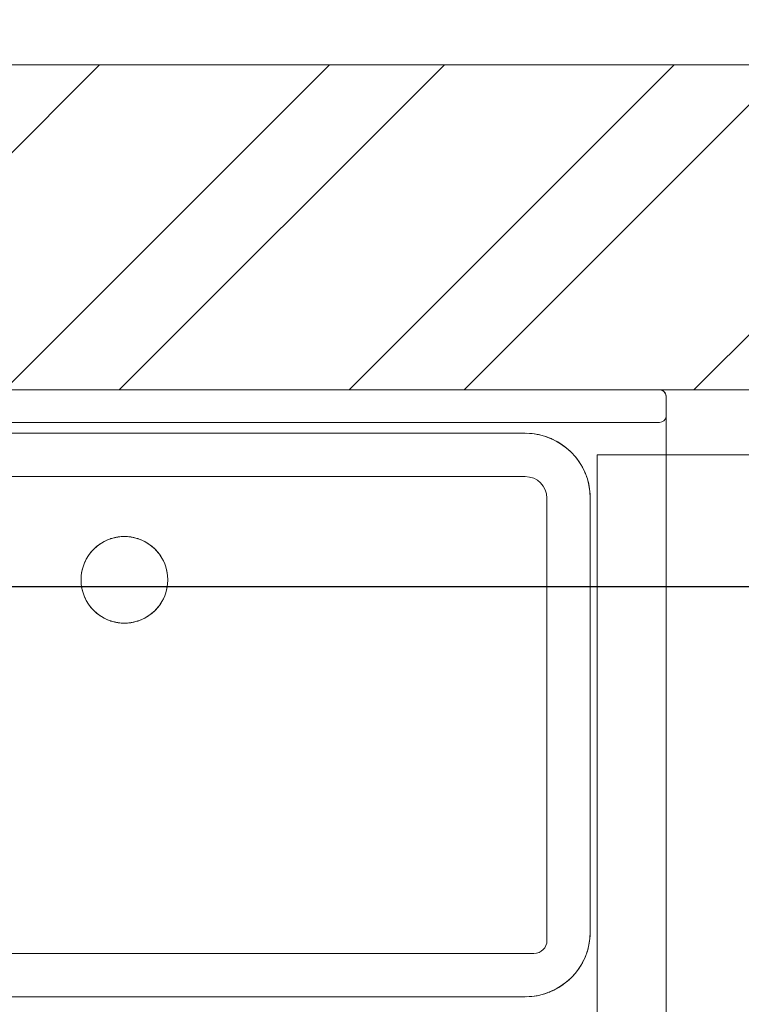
# Model space of a CAD drawing. Header units: millimetres. Extents: x 811 to 573824, y 137 to 100812.
# Tile 128 of 143: x 455132 to 455465, y 77612 to 78066. Entities that reach past the tile are written whole.
import ezdxf

# ---------------------------------------------------------------- set-up
doc = ezdxf.new("R2010")
doc.units = ezdxf.units.MM
doc.header["$LTSCALE"] = 3
doc.header["$MEASUREMENT"] = 0
doc.header["$PDMODE"] = 35
doc.layers.get('Defpoints').update_dxf_attribs({"lineweight": 0})
doc.layers.add('ARC - LEADER ARROW', color=7, linetype='Continuous')
doc.layers.add('KITCHEN EQUIPMENTS', color=251, linetype='Continuous', lineweight=0)
doc.layers.add('NEW BRICKWORK', color=1, linetype='Continuous', lineweight=0)
doc.styles.get("Standard").update_dxf_attribs({"font": 'stylu.ttf'})
doc.dimstyles.new('ARC SCALE50', dxfattribs={"dimscale": 50, "dimtxt": 1, "dimasz": 1.5, "dimexe": 0.8, "dimexo": 0.8, "dimgap": 0.5, "dimtad": 0, "dimdec": 0, "dimrnd": 1, "dimzin": 0, "dimdsep": 46, "dimtxsty": 'Standard', "dimcen": 1.5, "dimdle": 0.8, "dimclrd": 256, "dimclre": 256, "dimclrt": 256, "dimadec": 0, "dimazin": 0, "dimtfac": 2, "dimtdec": 0, "dimtmove": 1, "dimatfit": 2, "dimfxl": 1, "dimtolj": 1, "dimtzin": 0, "dimlwd": -1, "dimlwe": 13, "dimarcsym": 0})

# ---------------------------------------------------------------- blocks, each defined once
blk = doc.blocks.new('xzgredgr')
at = {"layer": 'KITCHEN EQUIPMENTS'}
for p, q in [((455427.77, 77895.53, 0.12), (454933.77, 77895.53, 0.12)), ((455430.64, 77892.53, 0.12), (455430.64, 77298.53, 0.12)), ((455427.64, 77880.53, 0.12), (454933.64, 77880.53, 0.12)), ((455365.64, 77875.53, 0.12), (454995.64, 77875.53, 0.12)), ((455398.85, 77465.57, 0.12), (455398.87, 77865.57, 0.12)), ((455398.87, 77865.57, 0.12), (456398.87, 77865.52, 0.12)), ((454995.64, 77855.53, 0.12), (455365.64, 77855.53, 0.12)), ((455375.64, 77845.53, 0.12), (455375.64, 77641.53, 0.12)), ((455395.64, 77645.53, 0.12), (455395.64, 77845.53, 0.12)), ((455369.64, 77635.53, 0.12), (455084.14, 77635.53, 0.12)), ((455104.14, 77615.53, 0.12), (455365.64, 77615.53, 0.12))]:
    blk.add_line(p, q, dxfattribs=at)
for centre, radius, start, end in [((455427.64, 77892.53, 0.12), 3, 0, 87.4593), ((455427.64, 77892.53, 0.12), 3, 48.6712, 82.7204), ((455427.64, 77892.53, 0.12), 3, 3.6712, 41.3288), ((455427.64, 77883.53, 0.12), 3, 270, 352.7204), ((455365.64, 77845.53, 0.12), 30, 0, 90), ((455365.64, 77845.53, 0.12), 30, 70.4584, 88.5472), ((455365.64, 77845.53, 0.12), 30, 65.5157, 69.4843), ((455365.64, 77845.53, 0.12), 30, 46.4528, 64.5416), ((455365.64, 77845.53, 0.12), 30, 25.4584, 43.5472), ((455365.64, 77845.53, 0.12), 30, 20.5157, 24.4843), ((455365.64, 77845.53, 0.12), 10, 0, 90), ((455365.64, 77845.53, 0.12), 30, 1.4528, 19.5416), ((455180.64, 77807.9, 0.12), 20, 0, 180), ((455180.64, 77807.9, 0.12), 20, 109.9121, 141.9092), ((455180.64, 77807.9, 0.12), 20, 107.6051, 108.691), ((455180.64, 77807.9, 0.12), 20, 73.1398, 106.8602), ((455180.64, 77807.9, 0.12), 20, 71.309, 72.3949), ((455180.64, 77807.9, 0.12), 20, 38.0908, 70.0879), ((455180.64, 77807.9, 0.12), 20, 142.9129, 144.9097), ((455180.64, 77807.9, 0.12), 20, 35.0903, 37.0871), ((455180.64, 77807.9, 0.12), 20, 145.7637, 179.2179), ((455180.64, 77807.9, 0.12), 20, 0.7821, 34.2363), ((455180.64, 77807.9, 0.12), 20, 180, 0), ((455180.64, 77807.9, 0.12), 20, 180.7821, 214.2363), ((455180.64, 77807.9, 0.12), 20, 325.7637, 359.2179), ((455180.64, 77807.9, 0.12), 20, 215.0903, 217.0871), ((455180.64, 77807.9, 0.12), 20, 218.0908, 250.0879), ((455180.64, 77807.9, 0.12), 20, 289.9121, 321.9092), ((455180.64, 77807.9, 0.12), 20, 322.9129, 324.9097), ((455180.64, 77807.9, 0.12), 20, 251.309, 252.3949), ((455180.64, 77807.9, 0.12), 20, 253.1398, 286.8602), ((455180.64, 77807.9, 0.12), 20, 287.6051, 288.691), ((455365.64, 77645.53, 0.12), 30, 270, 0), ((455365.64, 77645.53, 0.12), 30, 340.0852, 358.8705), ((455369.64, 77641.53, 0.12), 6, 270, 0), ((455365.64, 77645.53, 0.12), 30, 317.2941, 336.0617), ((455365.64, 77645.53, 0.12), 30, 336.8218, 338.7258), ((455365.64, 77645.53, 0.12), 30, 313.6638, 316.3198), ((455365.64, 77645.53, 0.12), 30, 293.9284, 312.6911), ((455365.64, 77645.53, 0.12), 30, 271.1298, 289.898), ((455365.64, 77645.53, 0.12), 30, 291.2547, 293.1679)]:
    blk.add_arc(centre, radius, start, end, dxfattribs=at)
blk = doc.blocks.new('*D252')
at = {"layer": 'ARC - LEADER ARROW', "lineweight": 13, "transparency": 16777216}
for p, q in [((454874.76, 77855.53), (454874.76, 77764.84)), ((456465.58, 77855.53), (456465.58, 77764.84))]:
    blk.add_line(p, q, dxfattribs=at)
at = {"layer": 'ARC - LEADER ARROW', "transparency": 16777216}
for p, q in [((454949.76, 77804.84), (455561.84, 77804.84)), ((456390.58, 77804.84), (455778.51, 77804.84))]:
    blk.add_line(p, q, dxfattribs=at)
for points in [[(454949.76, 77817.34), (454949.76, 77792.34), (454874.76, 77804.84)], [(456390.58, 77792.34), (456390.58, 77817.34), (456465.58, 77804.84)]]:
    blk.add_solid(points, dxfattribs=at)
at = {"layer": 'Defpoints', "color": 0, "transparency": 16777216}
for p in [(454874.76, 77895.53), (456465.58, 77895.53), (456465.58, 77804.84)]:
    blk.add_point(p, dxfattribs=at)
at = {"layer": 'ARC - LEADER ARROW', "transparency": 16777216, "insert": (455670.17, 77804.84), "char_height": 50, "attachment_point": 5}
blk.add_mtext('\\A1;1590', dxfattribs=at)

msp = doc.modelspace()

# ---------------------------------------------------------------- hatches: boundary and pattern name
at = {"layer": 'NEW BRICKWORK'}
h = msp.add_hatch(dxfattribs=at)
h.set_pattern_fill('ANSI32', color=256, scale=300)
h.set_pattern_definition([(45, (6227957.61, 2343389.85), (-79.5495129, 79.5495129), []), (45, (6228010.64, 2343389.85), (-79.5495129, 79.5495129), [])])
h.paths.add_polyline_path([(454988.76, 74895.53), (455774.76, 74895.53), (455774.76, 75695.53), (455924.76, 75695.53), (455924.76, 74895.53), (460965.58, 74895.53), (460965.58, 76695.53), (460355.58, 76695.53), (460355.58, 76845.53), (460965.58, 76845.53), (460965.58, 80395.77), (459665.58, 80395.77), (459665.58, 77895.53), (458665.58, 77895.53), (458665.58, 76845.53), (459455.58, 76845.53), (459455.58, 76695.53), (458515.58, 76695.53), (458515.58, 76895.53), (458265.58, 76895.53), (458265.58, 77045.53), (458515.58, 77045.53), (458515.58, 77895.53), (456615.58, 77895.53), (456615.58, 77045.53), (456865.58, 77045.53), (456865.58, 76895.53), (456465.58, 76895.53), (456465.58, 77895.53), (454874.76, 77895.53), (454874.76, 78045.53), (459515.58, 78045.53), (459515.58, 80395.77), (450124.93, 80395.77), (450124.93, 76795.53), (450924.93, 76795.53), (450924.93, 76645.53), (450124.93, 76645.53), (450124.93, 70885.19), (451024.93, 70885.19), (451024.92, 70735.19), (450124.93, 70735.19), (450124.93, 63643.31), (458407.82, 63643.31), (458407.82, 63543.31), (449974.93, 63543.31), (449974.93, 80495.77), (461065.58, 80495.77), (461065.58, 70992.75), (460965.58, 70892.75), (460965.58, 74695.53), (454988.76, 74695.53)])

# ---------------------------------------------------------------- linework, layer by layer
at = {"layer": 'NEW BRICKWORK', "elevation": 0.12}
msp.add_lwpolyline([(459455.58, 76695.53), (458515.58, 76695.53), (458515.58, 76895.53), (458265.58, 76895.53), (458265.58, 77045.53), (458515.58, 77045.53), (458515.58, 77895.53), (456615.58, 77895.53), (456615.58, 77045.53), (456865.58, 77045.53), (456865.58, 76895.53), (456465.58, 76895.53), (456465.58, 77895.53), (454874.76, 77895.53), (454874.76, 78045.53), (459515.58, 78045.53)], dxfattribs=at)

# ---------------------------------------------------------------- block references
at = {"layer": 'KITCHEN EQUIPMENTS'}
msp.add_blockref('xzgredgr', (0, 0), dxfattribs=at)

# ---------------------------------------------------------------- dimensions: what is measured, and where the dimension line sits
at = {"layer": 'ARC - LEADER ARROW'}
dim = msp.add_linear_dim(base=(456465.58, 77804.84, 0.12), p1=(454874.76, 77895.53, 0.12), p2=(456465.58, 77895.53, 0.12), text='1590', dimstyle='ARC SCALE50', dxfattribs=at)
dim.commit()
dim.dimension.update_dxf_attribs({"geometry": '*D252', "text_midpoint": (455670.17, 77804.84, 0.12)})

doc.saveas('drawing.dxf')
